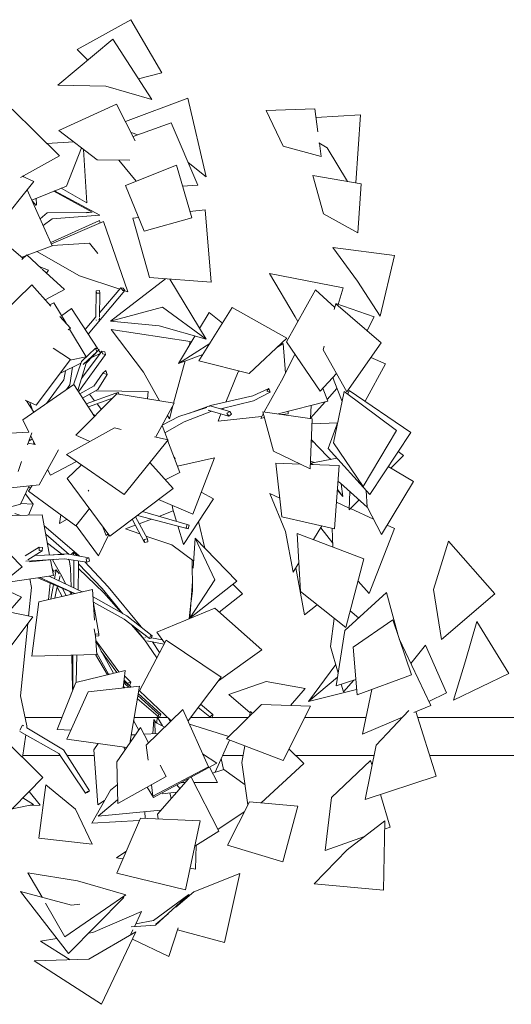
# Model space of a CAD drawing. Header units: millimetres. Extents: x -2624 to 101766, y -16 to 109490.
# Tile 80 of 151: x 64458 to 66403, y 70943 to 74844. Entities that reach past the tile are written whole.
import ezdxf

# ---------------------------------------------------------------- set-up
doc = ezdxf.new("R2010")
doc.units = ezdxf.units.MM
doc.header["$MEASUREMENT"] = 0
for name, color, linetype in [('L1', 7, 'Continuous'), ('Nouveau_VRD _ Végétation.VRD', 7, 'Continuous'), ('VRD _ Bordure.VRD', 7, 'Continuous')]:
    doc.layers.add(name, color=color, linetype=linetype)

# ---------------------------------------------------------------- blocks, each defined once
blk = doc.blocks.new('Élément de coupe_42')
at = {"layer": 'VRD _ Bordure.VRD', "color": 7, "linetype": 'Continuous', "lineweight": 15}
for p, q in [((64624.5, 72079.3), (64479.1, 72079.3)), ((65001.3, 72079.3), (64910.2, 72079.3)), ((65044, 72079.3), (65002.7, 72079.3)), ((65217, 72079.3), (65134.2, 72079.3)), ((65362.4, 72079.3), (65220.9, 72079.3)), ((65828, 72079.3), (65586.1, 72079.3)), ((65971.8, 72079.3), (65970.4, 72079.3)), ((66413.4, 72079.3), (66033.2, 72079.3)), ((64617.7, 71929.3), (64470.2, 71929.3)), ((64752.3, 71929.3), (64645.5, 71929.3)), ((65342, 71929.3), (65260.7, 71929.3)), ((65860, 71929.3), (65549.4, 71929.3)), ((66413.4, 71929.3), (66079.9, 71929.3))]:
    blk.add_line(p, q, dxfattribs=at)
blk = doc.blocks.new('Élément de coupe_1482')
at = {"layer": 'Nouveau_VRD _ Végétation.VRD', "color": 7, "linetype": 'Continuous', "lineweight": 15}
for p, q in [((64898.2, 74843.6), (64685.5, 74726.1)), ((64898.2, 74843.6), (65020.1, 74633.4)), ((64608.2, 74584.2), (64826.3, 74766)), ((64826.3, 74766), (64980.2, 74527.5)), ((64685.5, 74726.1), (64727.1, 74683.4)), ((65020.1, 74633.4), (64927.6, 74609)), ((64608.2, 74584.2), (64798, 74580.4)), ((64980.2, 74527.5), (64798, 74580.4)), ((64876.2, 74440.4), (65123.6, 74532.5)), ((65123.6, 74532.5), (65196.3, 74221.7)), ((64612.9, 74404.9), (64841.1, 74509.5)), ((64841.1, 74509.5), (64915, 74364)), ((64427.9, 74489.1), (64614.8, 74303.8)), ((65625.2, 74490.8), (65433.7, 74483.3)), ((65433.7, 74483.3), (65500.6, 74342.1)), ((65625.2, 74490.8), (65637.8, 74399.4)), ((65630, 74455.8), (65806.6, 74467)), ((65806.6, 74467), (65787.9, 74197.4)), ((65057.2, 74434.4), (64906.6, 74380.5)), ((65057.2, 74434.4), (65162.3, 74187.6)), ((64612.9, 74404.9), (64764.1, 74288.5)), ((64898.7, 74396.1), (64925.3, 74387.2)), ((64565.4, 74352.7), (64672.2, 74359.3)), ((65651.4, 74301), (65500.6, 74342.1)), ((65642, 74356.1), (65675, 74336.2)), ((65644, 74354.9), (65651.4, 74301)), ((64614.8, 74303.8), (64460.4, 74219.1)), ((64702.3, 74336.1), (64643.5, 74184.6)), ((64701.2, 74333.3), (64705.4, 74333.7)), ((64710.7, 74329.6), (64723.2, 74118.3)), ((65754.4, 74202.9), (65675, 74336.2)), ((64893.9, 74286.7), (64764.1, 74288.5)), ((64850.5, 74287.3), (64918.3, 74203.4)), ((65077.9, 74266.9), (64876.3, 74186.8)), ((65077.9, 74266.9), (65139, 74058.7)), ((65196.3, 74221.7), (65123.8, 74278)), ((64467.7, 74223.1), (64513.1, 74202.8)), ((64472.6, 74220.9), (64472.8, 74225.9)), ((65617.2, 74225.8), (65809.6, 74193.8)), ((65617.2, 74225.8), (65659.7, 74075.2)), ((64513.1, 74202.8), (64370.5, 74024.4)), ((64505.3, 74129.3), (64643.5, 74184.6)), ((64876.3, 74186.8), (64950.9, 74006.4)), ((65162.3, 74187.6), (65102.3, 74183.6)), ((65809.6, 74193.8), (65796.4, 73999.2)), ((64487, 74170.1), (64586.8, 73947.9)), ((64592.5, 74164.2), (64744.2, 74080.7)), ((64596.1, 74165.7), (64774.3, 74069.2)), ((64723.2, 74118.3), (64622.4, 74176.2)), ((64523.5, 74107.9), (64507, 74125.7)), ((64522.8, 74136.3), (64524, 74109.9)), ((64538.5, 74055.3), (64566.9, 74078.4)), ((64744.2, 74080.7), (64566.9, 74078.4)), ((64774.3, 74069.2), (64586.8, 74055.2)), ((64721.6, 74078), (64744.2, 74080.7)), ((65191.9, 74090.3), (65131.7, 74083.4)), ((65191.9, 74090.3), (65215, 73803.4)), ((65796.4, 73999.2), (65659.7, 74075.2)), ((64550.6, 74028.4), (64586.8, 74055.2)), ((64580.9, 73961), (64773.3, 74047.5)), ((64583, 73956.3), (64789.9, 74043.9)), ((64773.3, 74047.5), (64776.3, 74038.1)), ((64789.9, 74043.9), (64886.2, 73765.3)), ((64928.8, 74059.9), (64905.9, 74057.2)), ((64905.9, 74057.2), (64972, 73822.6)), ((65139, 74058.7), (64950.9, 74006.4)), ((64405.3, 73954.8), (64471, 73898)), ((64586.8, 73947.9), (64487.3, 73910.5)), ((64586.4, 73948.8), (64733.8, 73958.4)), ((64766.4, 73917.5), (64733.8, 73958.4)), ((64482.1, 73908.5), (64465.9, 73902.4)), ((64485.7, 73912), (64466, 73893.2)), ((64485.7, 73912), (64543.9, 73858.4)), ((64525.7, 73924.9), (64694.1, 73828.6)), ((65696.8, 73941.1), (65941.1, 73909.4)), ((65696.8, 73941.1), (65794.5, 73808.1)), ((65941.1, 73909.4), (65884.3, 73669.7)), ((64537.8, 73864), (64572.2, 73851.9)), ((64546.9, 73855.7), (64635.4, 73774.2)), ((64572.2, 73851.9), (64564.1, 73839.9)), ((65446.7, 73838.1), (65737.5, 73780.9)), ((65446.7, 73838.1), (65547.9, 73666.2)), ((64505.4, 73793.8), (64384, 73674.2)), ((64505.4, 73793.8), (64581.5, 73708.3)), ((64854.1, 73775.9), (64694.1, 73828.6)), ((64816.9, 73649.9), (65035.1, 73817.6)), ((65215, 73803.4), (64972, 73822.6)), ((65052.5, 73816.2), (65195.3, 73578)), ((65884.3, 73669.7), (65794.5, 73808.1)), ((64635.4, 73774.2), (64558.3, 73734.3)), ((64728.8, 73597.7), (64874.4, 73770.6)), ((64759, 73666.2), (64759.8, 73769.5)), ((64773.3, 73770.6), (64759.8, 73769.5)), ((64759.8, 73769.5), (64761.4, 73759.8)), ((64761.4, 73759.8), (64774.9, 73760.9)), ((64774.9, 73760.9), (64773.3, 73770.6)), ((64774.2, 73664.7), (64774.9, 73760.9)), ((64774.3, 73683.8), (64858.5, 73781)), ((64866.9, 73780.6), (64858.5, 73781)), ((64858.5, 73781), (64866, 73770.9)), ((64866, 73770.9), (64874.4, 73770.6)), ((64874.4, 73770.6), (64866.9, 73780.6)), ((64886.2, 73765.3), (64873.5, 73769.5)), ((65627.8, 73774), (65513.7, 73567)), ((65704.5, 73703.6), (65627.8, 73774)), ((65737.5, 73780.9), (65718.2, 73715.9)), ((64593.1, 73722.5), (64576.5, 73713.9)), ((64593.1, 73722.5), (64641.4, 73641)), ((65708.6, 73718.4), (65702.5, 73696)), ((65708.6, 73718.4), (65888.8, 73563.9)), ((65708.8, 73719.1), (65859.9, 73666.6)), ((64662.6, 73698.9), (64623.8, 73670.5)), ((64662.6, 73698.9), (64766.9, 73539.5)), ((64816.9, 73649.9), (65023.5, 73705.5)), ((65195.3, 73578), (65023.5, 73705.5)), ((65298.2, 73703.9), (65167, 73492.5)), ((65169.6, 73620.9), (65207, 73683.3)), ((65207, 73683.3), (65259.7, 73641.9)), ((65298.2, 73703.9), (65514.9, 73581.7)), ((64617.1, 73668.3), (64659.1, 73621.1)), ((64716.3, 73616.9), (64759.3, 73666.5)), ((64760.3, 73655.2), (64760.6, 73653.5)), ((64760.6, 73653.5), (64761.8, 73653.6)), ((64769.5, 73654.2), (64774.1, 73654.6)), ((64774.1, 73654.6), (64774.1, 73661.8)), ((65009.3, 73630.7), (64816.9, 73649.9)), ((65558.7, 73648.7), (65547.9, 73666.2)), ((65859.9, 73666.6), (65832.5, 73612.2)), ((64659.1, 73621.1), (64649.3, 73614.4)), ((64655, 73618), (64720.4, 73507.7)), ((64820, 73616.1), (65132.9, 73568.2)), ((64820, 73616.1), (64947.6, 73447.5)), ((65009.3, 73630.7), (65195.3, 73578)), ((65086.3, 73482.3), (65151.3, 73590.5)), ((65086.3, 73482.3), (65209.8, 73561.5)), ((65132.9, 73568.2), (65128.8, 73553)), ((65514.9, 73581.7), (65365.4, 73442)), ((65500.7, 73560.7), (65475.1, 73544.5)), ((65500.7, 73560.7), (65509, 73443)), ((65646.4, 73371.5), (65513.7, 73567)), ((65888.8, 73563.9), (65752, 73369.9)), ((64590.1, 73542.1), (64658.4, 73498.2)), ((64701.9, 73489.6), (64758.2, 73542.4)), ((64702.3, 73422.4), (64775.7, 73520.9)), ((64708.3, 73477.9), (64762.6, 73527.6)), ((64721.2, 73482.9), (64772.9, 73537.5)), ((64778.3, 73522.2), (64740.8, 73503.6)), ((64758.2, 73542.4), (64762.6, 73527.6)), ((64772.9, 73537.5), (64758.2, 73542.4)), ((64762.6, 73527.6), (64772.9, 73537.5)), ((64770.1, 73534.6), (64778.3, 73522.2)), ((64777.5, 73523.3), (64782.4, 73529.9)), ((64794.3, 73527.3), (64782.4, 73529.9)), ((64782.4, 73529.9), (64785.4, 73519.6)), ((64785.4, 73519.6), (64797.4, 73517)), ((64797.4, 73517), (64794.3, 73527.3)), ((65546.6, 73518.6), (65500.1, 73425.2)), ((65662.5, 73550.2), (65658.4, 73535.2)), ((65752, 73369.9), (65658.4, 73535.2)), ((64658.4, 73498.2), (64522.3, 73316.8)), ((64699.7, 73483.3), (64616.2, 73441.9)), ((64720.4, 73507.7), (64655.7, 73494.6)), ((64670.6, 73397.6), (64701.9, 73489.6)), ((64687.3, 73374.4), (64721.2, 73482.9)), ((64690.9, 73369), (64797.4, 73517)), ((65112.2, 73491.7), (65067, 73324.6)), ((65182.4, 73517.3), (65086.3, 73482.3)), ((65167, 73492.5), (65365.4, 73442)), ((65905.2, 73480.4), (65824.7, 73332.4)), ((65847.8, 73505.8), (65905.2, 73480.4)), ((64632, 73416.7), (64638.5, 73453)), ((64656, 73397.5), (64666.8, 73467)), ((64751.6, 73391.6), (64786.4, 73442.9)), ((64798, 73454.4), (64786.4, 73442.9)), ((64786.4, 73442.9), (64803.4, 73438.1)), ((64803.4, 73438.1), (64798, 73454.4)), ((65010.8, 73333.8), (64947.6, 73447.5)), ((65273.6, 73329), (65322.6, 73448.2)), ((65327.8, 73451.5), (65322.6, 73448.2)), ((65710.9, 73442.6), (65646.4, 73371.5)), ((64564.1, 73323.7), (64632, 73416.7)), ((64766.4, 73378.7), (64803.4, 73438.1)), ((65425.6, 73289.9), (65500.1, 73425.2)), ((65697.2, 73427.5), (65701.7, 73411.1)), ((65734, 73331.5), (65701.7, 73411.1)), ((64671.7, 73398.4), (64470.2, 73258.6)), ((64642.8, 73378.3), (64656, 73397.5)), ((64753.9, 73272.3), (64671.7, 73398.4)), ((64696, 73361.1), (64752.3, 73392.6)), ((64706.9, 73344.4), (64766.4, 73378.7)), ((64721.3, 73322.2), (64838.7, 73364.3)), ((64757.5, 73373.6), (64966, 73370.8)), ((64848.5, 73366.7), (64838.7, 73364.3)), ((64838.7, 73364.3), (64840.2, 73359)), ((64850.5, 73359.8), (64848.5, 73366.7)), ((64966, 73370.8), (64963.2, 73341.5)), ((65380.1, 73353.3), (65443.9, 73382.7)), ((65383.5, 73334.3), (65448.9, 73367.9)), ((65443.9, 73382.7), (65435.5, 73372.2)), ((65435.5, 73372.2), (65448.9, 73367.9)), ((65448.9, 73367.9), (65443.9, 73382.7)), ((65658, 73384.3), (65677.2, 73332.5)), ((65713.3, 73382.5), (65674.7, 73339.2)), ((65742.2, 73371.3), (65700.2, 73167.5)), ((65742.2, 73371.3), (65949.4, 73216.8)), ((65761.6, 73375.4), (65756.4, 73360.7)), ((66005.8, 73208.9), (65761.6, 73375.4)), ((64479.2, 73336.3), (64522.3, 73316.8)), ((64513.9, 73288.9), (64484.6, 73333.9)), ((64508.5, 73297.2), (64498.1, 73327.8)), ((64680, 73198), (64842.4, 73361.1)), ((64729.5, 73309.6), (64825.3, 73344)), ((64733.6, 73359.8), (64754.1, 73334)), ((65069.6, 73324.2), (64842.4, 73361.1)), ((64996, 73190.6), (65069.6, 73324.2)), ((65212.4, 73315.1), (65380.1, 73353.3)), ((65254, 73301.8), (65383.5, 73334.3)), ((65677.2, 73332.5), (65480.7, 73281.9)), ((65666.3, 73329.7), (65609.2, 73265.6)), ((64763.7, 73321.9), (64781.2, 73299.7)), ((65064.3, 73314.6), (65050.3, 73262.7)), ((65087.4, 73272), (65197.7, 73307)), ((65109, 73250.7), (65213.6, 73291.6)), ((65129.7, 73285.4), (65212.4, 73315.1)), ((65205.1, 73296.4), (65205.8, 73295.2)), ((65210, 73313.9), (65205.7, 73311)), ((65205.8, 73295.2), (65285, 73273.3)), ((65210, 73313.9), (65289.1, 73292)), ((65213.6, 73291.6), (65216.2, 73292.3)), ((65261.6, 73299.7), (65263.4, 73304.1)), ((65289.1, 73292), (65278.1, 73284.5)), ((65278.1, 73284.5), (65285, 73273.3)), ((65296, 73280.8), (65289.1, 73292)), ((65615.4, 73262.5), (65419.4, 73290.8)), ((65419.4, 73290.8), (65461.6, 73134.9)), ((65519.6, 73291.9), (65520.3, 73282.2)), ((65609.2, 73265.6), (65611.4, 73315.5)), ((64494.3, 73209.9), (64470.2, 73258.6)), ((64757.9, 73276.3), (64748.4, 73280.6)), ((65022, 73237.8), (65087.4, 73272)), ((65032, 73207.4), (65109, 73250.7)), ((65050.3, 73262.7), (65043, 73275.8)), ((65242.6, 73253.4), (65254.2, 73281.8)), ((65415.3, 73271.3), (65242.6, 73253.4)), ((65285, 73273.3), (65296, 73280.8)), ((65411.4, 73264.1), (65421.6, 73282.7)), ((65425.7, 73267.7), (65411.4, 73264.1)), ((65520.3, 73282.2), (65496.2, 73279.7)), ((65615.4, 73262.5), (65607, 73064.6)), ((65614.6, 73242.1), (65715.6, 73247.1)), ((65717.9, 73253.6), (65678.9, 73144.8)), ((64303.6, 73198.5), (64494.2, 73210)), ((64505.7, 73207.3), (64488.8, 73159.6)), ((64642.9, 73121.3), (64832.8, 73226.3)), ((64859.1, 73220.6), (64832.8, 73226.3)), ((65042.3, 73180.5), (65021.1, 73236.1)), ((65949.4, 73216.8), (65816.6, 72995.1)), ((66005.8, 73208.9), (65842.7, 72962.5)), ((64507.4, 73183.5), (64493.7, 73173.5)), ((64519, 73160.1), (64501.5, 73195.4)), ((64515.2, 73161.8), (64510.9, 73176.4)), ((64734.9, 73172.1), (64680, 73198)), ((65044.9, 73179.9), (64871.2, 72963.1)), ((65044.9, 73179.9), (64990.8, 73191.7)), ((65092.1, 73049.5), (65043.3, 73177.9)), ((65611.5, 73169.6), (65619.3, 73171.6)), ((65611.9, 73179.2), (65676.3, 73113.5)), ((65816.6, 72995.1), (65700.2, 73167.5)), ((64491.1, 73166), (64518.4, 73161.3)), ((64611.1, 73139.1), (64534.8, 73001.3)), ((65607, 73064.6), (65461.6, 73134.9)), ((65842.7, 72962.5), (65678.9, 73144.8)), ((65955.8, 73133.4), (65976.1, 73117.4)), ((64465.3, 73093.4), (64451.4, 73054.2)), ((64682.5, 73093.9), (64579.1, 73038.8)), ((64871.2, 72963.1), (64642.9, 73121.3)), ((65072.8, 73105.7), (65068.8, 73110.7)), ((65071.3, 73104.2), (65072.8, 73105.7)), ((65228.6, 73108.5), (65082.2, 73075.5)), ((65228.6, 73108.5), (65142.5, 72884.6)), ((65608.3, 73095), (65624.5, 73090.2)), ((65609.4, 73087.4), (65713.5, 73106.2)), ((65688.4, 73101.7), (65676.3, 73113.5)), ((65976.1, 73117.4), (65926.4, 73067.5)), ((64579.1, 73038.8), (64568, 73061.2)), ((64702.8, 73079.8), (64645, 73026.6)), ((65065.4, 72986.7), (64972.2, 73089.2)), ((65568.2, 73083.4), (65470.9, 73086.7)), ((65470.9, 73086.7), (65495.5, 72874.7)), ((65722.1, 73078.1), (65607.7, 73082)), ((65615.8, 73083.2), (65607.9, 73086)), ((65609.4, 73087.4), (65618, 73081.7)), ((65722.1, 73078.1), (65703.7, 72827.4)), ((65916.2, 73073.6), (66016.7, 73013.8)), ((64814.1, 72798.2), (64645, 73026.6)), ((65092.1, 73049.5), (65034, 73021.3)), ((65717.5, 73014.7), (65727.2, 73008.2)), ((66016.7, 73013.8), (65889.5, 72804.7)), ((64371.7, 72983.9), (64534.8, 73001.3)), ((64460.9, 72924.3), (64495.6, 72997.1)), ((64507.6, 72998.4), (64492.1, 72976.4)), ((64680.5, 72839.3), (64492.1, 72976.4)), ((64492.8, 72991.2), (64501.1, 72989)), ((64730.9, 72976), (64729.3, 72979.9)), ((65065.4, 72986.7), (64814.1, 72798.2)), ((65714.9, 72979.5), (65736, 72955.3)), ((65736, 72955.3), (65715.1, 72982.4)), ((65832.6, 72913.2), (65727.2, 73008.2)), ((65730, 73005.7), (65736, 72955.3)), ((65761.3, 72901.9), (65763.9, 72975.1)), ((65828.2, 72978.6), (65832.6, 72913.2)), ((64511.2, 72924.1), (64480.3, 72965)), ((65142.5, 72884.6), (65006.8, 72942.7)), ((65224.2, 72945.6), (65105.6, 72764.7)), ((65176, 72971.6), (65224.2, 72945.6)), ((65447.1, 72967.3), (65487, 72948.6)), ((65447.1, 72967.3), (65509.3, 72815.9)), ((65801, 72941.7), (65761.3, 72901.9)), ((64377.5, 72901.8), (64460.9, 72924.3)), ((64511.2, 72924.1), (64462.2, 72927.2)), ((64493.1, 72880.9), (64511.2, 72924.1)), ((64733.8, 72906.7), (64680.5, 72839.3)), ((64943.4, 72895.2), (65120.3, 72843.7)), ((65008.3, 72876.3), (65065.7, 72898)), ((65060.6, 72919.7), (65063.7, 72905)), ((65078.3, 72855.9), (65063.7, 72905)), ((65711.4, 72932), (65761.6, 72909.2)), ((65766.4, 72907), (65858, 72865.4)), ((65889.5, 72804.7), (65832.5, 72914.4)), ((64349, 72877.4), (64547, 72882.2)), ((64437.9, 72887.4), (64461.9, 72880.1)), ((64576.1, 72723.1), (64547, 72882.2)), ((64615.9, 72848.5), (64621, 72882.6)), ((64645.7, 72864.6), (64615.9, 72848.5)), ((64902.5, 72864.5), (64951.5, 72772.4)), ((64916.3, 72874.9), (64963.3, 72786.9)), ((64923.5, 72880.2), (65124.6, 72827.4)), ((64931.1, 72847.2), (64979.6, 72865.5)), ((65165.2, 72855.5), (65190.6, 72749.9)), ((65703.7, 72827.4), (65495.5, 72874.7)), ((64468.1, 72676.8), (64326.1, 72820.3)), ((64555, 72838.3), (64692.3, 72720.9)), ((64769.6, 72719.9), (64680.6, 72839.4)), ((64799.8, 72800.2), (64785.4, 72837.1)), ((64876.2, 72826.4), (64914.9, 72841)), ((64876.2, 72826.4), (64933.3, 72806.7)), ((65105.6, 72764.7), (65083.6, 72838.2)), ((65120.3, 72843.7), (65116.2, 72830.4)), ((65116.2, 72830.4), (65124.6, 72827.4)), ((65128.7, 72840.7), (65120.3, 72843.7)), ((65124.6, 72827.4), (65128.7, 72840.7)), ((65653.9, 72838.7), (65619.9, 72784.1)), ((65648.9, 72830.7), (65696.5, 72770.6)), ((65693.9, 72829.7), (65697.2, 72754.9)), ((65940.7, 72827.8), (65840.4, 72570)), ((65911.6, 72841), (65940.7, 72827.8)), ((64561, 72805.8), (64654.1, 72725.5)), ((64810, 72803.8), (64769.6, 72719.9)), ((64808.1, 72806.4), (64799.8, 72800.2)), ((64963.3, 72786.9), (64950.2, 72783.9)), ((64950.2, 72783.9), (64951.5, 72772.4)), ((64957.1, 72798.4), (65059.7, 72763)), ((64964.6, 72775.4), (64963.3, 72786.9)), ((65144.7, 72670.9), (65152.4, 72789.4)), ((65152.4, 72789.4), (65316.5, 72619.5)), ((65152.4, 72789.4), (65230.6, 72625.2)), ((65539.7, 72655), (65509.3, 72815.9)), ((65820, 72708.5), (65556.2, 72808.1)), ((65556.2, 72808.1), (65568.8, 72578.7)), ((66154.2, 72777.8), (66095, 72586)), ((66154.2, 72777.8), (66338.1, 72569.2)), ((64479.1, 72719.3), (64535.1, 72754.8)), ((64490.1, 72703.7), (64547.3, 72740)), ((64535.1, 72754.8), (64534.3, 72741.5)), ((64534.3, 72741.5), (64547.3, 72740)), ((64548.1, 72753.2), (64535.1, 72754.8)), ((64547.3, 72740), (64548.1, 72753.2)), ((64567.4, 72770.3), (64623.9, 72725.9)), ((64951.5, 72772.4), (64964.6, 72775.4)), ((65146.5, 72698.2), (65059.7, 72763)), ((64482.2, 72698.1), (64635.4, 72708.2)), ((64496.6, 72696.2), (64602.6, 72706)), ((64516.7, 72720.6), (64633.6, 72725.5)), ((64575.7, 72725.5), (64577, 72723.1)), ((64591, 72641.7), (64579.6, 72703.9)), ((64587.6, 72704.6), (64619.3, 72649.1)), ((64590.5, 72723.7), (64643.8, 72727.3)), ((64635.4, 72708.2), (64722.8, 72694.7)), ((64643.8, 72727.3), (64731.8, 72711.8)), ((64649.2, 72706.1), (64653.4, 72702.7)), ((64652.9, 72705.5), (64659, 72671.3)), ((64670.9, 72733.9), (64662.3, 72725.8)), ((64683.4, 72721.1), (64670.9, 72733.9)), ((64670.9, 72733.9), (64671.2, 72722.5)), ((64671.9, 72702.5), (64672.4, 72689.2)), ((64690, 72699.7), (64690.5, 72676.1)), ((64692.3, 72720.9), (64694.8, 72718.3)), ((64731.8, 72711.8), (64720.3, 72708)), ((64720.3, 72708), (64722.8, 72694.7)), ((64734.3, 72698.4), (64731.8, 72711.8)), ((65140.9, 72702.4), (65141.5, 72581.2)), ((65820, 72708.5), (65748.7, 72435.6)), ((64372, 72600.3), (64468.1, 72676.8)), ((64585.9, 72669.3), (64590.9, 72660.5)), ((64590.9, 72660.5), (64593.8, 72654.8)), ((64602.4, 72664.9), (64595.5, 72629)), ((64602.4, 72664.9), (64596.6, 72661)), ((64614, 72648.8), (64602.4, 72664.9)), ((64659, 72671.3), (64662, 72597.6)), ((64672.4, 72689.2), (64672.6, 72592.5)), ((64690.5, 72676.1), (64689.8, 72584.4)), ((64690.2, 72688.8), (64783.6, 72590.6)), ((64690.5, 72669.8), (64791.3, 72573)), ((64716, 72695.7), (64808.4, 72597.4)), ((64722.8, 72694.7), (64734.3, 72698.4)), ((65562.6, 72691.8), (65539.7, 72655)), ((65585.3, 72485.6), (65550.4, 72672.2)), ((64386, 72611.5), (64591, 72641.7)), ((64498.5, 72628.1), (64504.6, 72594.5)), ((64529.7, 72632.7), (64675.1, 72570.2)), ((64537.6, 72633.8), (64676.5, 72570.5)), ((64573.9, 72639.2), (64705.4, 72577.1)), ((64579.6, 72640), (64579.4, 72636.6)), ((64617.4, 72640.7), (64612.4, 72621)), ((64619.3, 72649.1), (64640.6, 72607.7)), ((65131.4, 72472.7), (65230.6, 72625.2)), ((64464.6, 72555.8), (64365.1, 72603.6)), ((64504.6, 72594.5), (64493, 72481.3)), ((64746.1, 72586.3), (64533.3, 72538.2)), ((64576.2, 72585.1), (64571.2, 72546.8)), ((64577.9, 72612), (64576.2, 72585.1)), ((64589.6, 72598.2), (64581, 72549)), ((64591.2, 72606.3), (64589.6, 72598.2)), ((64603.1, 72585), (64596.4, 72552.5)), ((64606.8, 72599.5), (64603.1, 72585)), ((64606, 72596.2), (64626.5, 72559.2)), ((64626.6, 72591.1), (64641.3, 72562.6)), ((64754.2, 72464.7), (64746.1, 72586.3)), ((64783.6, 72590.6), (64866.5, 72490.5)), ((64808.4, 72597.4), (64938, 72438)), ((65316.5, 72619.5), (65131.4, 72472.7)), ((65141.3, 72618.4), (65131.4, 72472.7)), ((65301.5, 72607.5), (65339.2, 72569.6)), ((65840.4, 72570), (65796.6, 72619.1)), ((66127.3, 72387.9), (66095, 72586)), ((64389.3, 72470.1), (64464.6, 72555.8)), ((64655.6, 72578.6), (64661.5, 72567.2)), ((64662.9, 72575.5), (64663.2, 72567.5)), ((64672.7, 72571.3), (64672.7, 72569.7)), ((64748.1, 72557.1), (64881.9, 72481.8)), ((64791.3, 72573), (64858.8, 72494.8)), ((65136.5, 72540.4), (65141.5, 72581.2)), ((65339.2, 72569.6), (65247.5, 72496.8)), ((65748.7, 72435.6), (65568.8, 72578.7)), ((65909, 72574), (65744.3, 72424.4)), ((65909, 72574), (65955, 72404.2)), ((66338.1, 72569.2), (66127.3, 72387.9)), ((64505.8, 72321.8), (64533.3, 72538.2)), ((64749.5, 72535.8), (64871.8, 72468.4)), ((64749.8, 72531.2), (64771.4, 72411)), ((65000.5, 72417.8), (65230.6, 72511.9)), ((65127.8, 72469.9), (65135.4, 72532.1)), ((65416.5, 72347), (65230.6, 72511.9)), ((65634.6, 72526.4), (65585.3, 72485.6)), ((64509.4, 72477.8), (64352.3, 72268.7)), ((64509.4, 72477.8), (64414, 72498.3)), ((64871.8, 72468.4), (64971.6, 72392.9)), ((64881.9, 72481.8), (64982.6, 72403.3)), ((65702.8, 72472.1), (65687.9, 72361.2)), ((65766, 72501.9), (65799, 72474.1)), ((65934.1, 72465.7), (65777.9, 72357.8)), ((66008.1, 72248.3), (65934.1, 72465.7)), ((64489.9, 72451.9), (64460.5, 72164.8)), ((64752.4, 72430.6), (64757.7, 72401.1)), ((64900, 72447.1), (64950.5, 72388.5)), ((64906.5, 72442.2), (64948.9, 72390.9)), ((66266.9, 72460), (66221.7, 72304)), ((66266.9, 72460), (66392.8, 72253.5)), ((64757.9, 72409.6), (64757.7, 72401.1)), ((64757.7, 72401.1), (64771.2, 72402.4)), ((64771.4, 72411), (64757.9, 72409.6)), ((64763.1, 72329.4), (64758.4, 72401.2)), ((64771.2, 72402.4), (64771.4, 72411)), ((64948.9, 72390.9), (65000.1, 72315.4)), ((64954, 72397.4), (64953.9, 72396)), ((64955.5, 72397.6), (64954, 72397.4)), ((64976, 72402.3), (64971.6, 72392.9)), ((64971.6, 72392.9), (64978.2, 72394)), ((64982.6, 72403.3), (64976, 72402.3)), ((64978.2, 72394), (64982.6, 72403.3)), ((64978.8, 72395.3), (65021.9, 72387.6)), ((65031.1, 72374.7), (65000.5, 72417.8)), ((65710, 72204.4), (65744.3, 72424.4)), ((65959.7, 72391.4), (65959.5, 72391.1)), ((65959.7, 72391.4), (66084.2, 72127.1)), ((64759.5, 72384.8), (64850.6, 72259.8)), ((64759.8, 72378.8), (64828.4, 72254.5)), ((65036.8, 72385.7), (64932, 72185.1)), ((64953.1, 72384.7), (64953.1, 72384)), ((64953.1, 72384), (64953.7, 72383.9)), ((64960.9, 72382.6), (65028.9, 72370.5)), ((64983, 72378.7), (65011, 72336.3)), ((65255.4, 72239.3), (65036.8, 72385.7)), ((65717.9, 72255), (65687.9, 72361.2)), ((65792.7, 72168.6), (65777.9, 72357.8)), ((66064.1, 72366.4), (66005.7, 72293.8)), ((66064.1, 72366.4), (66146.3, 72176.7)), ((64763.1, 72329.4), (64505.8, 72321.8)), ((64664.1, 72326.3), (64667, 72191.1)), ((64668.5, 72326.6), (64668.5, 72200.2)), ((64683.4, 72327.1), (64681.7, 72219.2)), ((64757.1, 72329.3), (64805.3, 72248.9)), ((64762.8, 72333.8), (64808.9, 72251.3)), ((64780, 72342.2), (64841.8, 72257.7)), ((65244.8, 72225.3), (65416.5, 72347)), ((65708.3, 72289), (65600.9, 72142.3)), ((66174.9, 72148.5), (66221.7, 72304)), ((64874.5, 72265.6), (64679.3, 72218.7)), ((64808.9, 72251.3), (64815.4, 72251.3)), ((64867.7, 72196.6), (64874.5, 72265.6)), ((64872.5, 72244.5), (64897.4, 72219.3)), ((65255.4, 72239.3), (65123.9, 72065.8)), ((65600.9, 72142.3), (65715.3, 72238.6)), ((66008.1, 72248.3), (65792.7, 72168.6)), ((66392.8, 72253.5), (66174.9, 72148.5)), ((64605.8, 72031.9), (64679.3, 72218.7)), ((64668.5, 72200.2), (64667, 72191.1)), ((64671.9, 72199.9), (64668.5, 72200.2)), ((64931.4, 72203.9), (64728.4, 72180.6)), ((64868.2, 72201.9), (64873.6, 72197.3)), ((64870, 72219.2), (64875.8, 72211.3)), ((64870.4, 72223.7), (64892.5, 72205.1)), ((64870.7, 72227.2), (64883, 72215.4)), ((64875.8, 72211.3), (64889.2, 72199.1)), ((64897.4, 72219.3), (64883, 72215.4)), ((64883, 72215.4), (64892.5, 72205.1)), ((64892.5, 72205.1), (64897.4, 72219.3)), ((64892.7, 72205.7), (64898.7, 72200.2)), ((64893, 71977.6), (64931.4, 72203.9)), ((65285.1, 72170.8), (65433, 72221.9)), ((65587, 72194.3), (65433, 72221.9)), ((65587, 72194.3), (65529, 72126.5)), ((65787.9, 72230.1), (65710, 72204.4)), ((65738.8, 72180.9), (65730.3, 72211.1)), ((65780.5, 72227.7), (65738.8, 72180.9)), ((64460.5, 72164.8), (64486.3, 72045.8)), ((64644.9, 71994.2), (64728.4, 72180.6)), ((64667, 72191.1), (64668.4, 72190.9)), ((64923, 72154.6), (65005.8, 72083)), ((64925, 72166.6), (65007.9, 72091.5)), ((64926.4, 72174.8), (65015.9, 72092.8)), ((65057.3, 72066.7), (64932, 72185.1)), ((65369.8, 72098.3), (65285.1, 72170.8)), ((65791, 72190.5), (65600.9, 72142.3)), ((65814.7, 72013.9), (65850.6, 72190)), ((66146.3, 72176.7), (66076.7, 72143)), ((65164.2, 72119), (65209.8, 72082.2)), ((65173.9, 72131.8), (65221.9, 72091.7)), ((65275.8, 71994.7), (65414.7, 72130.3)), ((65608.6, 72123.9), (65414.7, 72130.3)), ((65608.6, 72123.9), (65500.3, 71909.6)), ((66084.2, 72127.1), (66017.9, 72099.2)), ((65103.5, 72111.7), (64957.9, 71969.8)), ((65000.8, 72056.7), (65001.3, 72081.5)), ((65001.3, 72081.5), (65023.2, 72045.9)), ((65007.9, 72091.5), (65005.8, 72083)), ((65005.8, 72083), (65013.8, 72084.3)), ((65015.9, 72092.8), (65007.9, 72091.5)), ((65013.8, 72084.3), (65015.9, 72092.8)), ((65045.8, 72077.5), (65053.9, 72063.3)), ((65204.3, 71884.7), (65103.5, 72111.7)), ((65221.9, 72091.7), (65209.8, 72082.2)), ((65209.8, 72082.2), (65220.7, 72077.8)), ((65220.7, 72077.8), (65221.9, 72091.7)), ((65370.7, 72103.8), (65367.5, 72084.2)), ((65370.7, 72103.8), (65379.1, 72095.6)), ((65972.8, 72080.3), (65814.7, 72013.9)), ((65997.6, 72106.6), (65868, 71969.3)), ((66026, 72102.6), (66105.5, 71846.6)), ((64469.4, 72048.7), (64458.1, 72029.8)), ((64473.9, 72045.9), (64469.4, 72048.7)), ((64486.3, 72045.8), (64485.4, 72038.7)), ((64485.4, 72038.8), (64631.6, 71951.3)), ((64936.4, 72040.5), (64842.3, 71904.1)), ((64908.2, 72067.4), (64928.8, 72029.5)), ((64936.4, 72040.5), (64967.8, 71979.5)), ((64984.2, 72014.7), (64988, 72071.5)), ((64988, 72071.5), (64996.2, 72059)), ((64994.1, 72015.2), (64992.4, 72060.8)), ((64992.4, 72060.8), (65031.8, 72041.8)), ((65129.8, 72052.5), (65285.8, 72004.5)), ((64549.4, 71842.4), (64385.5, 72004)), ((64458.2, 72023.8), (64612.2, 71937.4)), ((64481.5, 72010.7), (64469.2, 71921.5)), ((64481.4, 72010.2), (64503.6, 71998.3)), ((64660.8, 72029.6), (64605.8, 72031.9)), ((64898.6, 72010.5), (64916.3, 72011.4)), ((64950.5, 72013.1), (65005, 72015.7)), ((64881.6, 71961.1), (64644.9, 71994.2)), ((64768.3, 71977), (64750.7, 71951.1)), ((64874.9, 71951.3), (64867.9, 71963.1)), ((64965.8, 71911.1), (64957.9, 71969.8)), ((65287.5, 71990.3), (65231.6, 71863)), ((65500.3, 71909.6), (65275.8, 71994.7)), ((65348.2, 71967.2), (65337.3, 71900.8)), ((65825.2, 71755), (65868, 71969.3)), ((64612.2, 71937.4), (64718.5, 71779.6)), ((64631.6, 71951.3), (64734.2, 71788.9)), ((64766.6, 71733.6), (64750.7, 71951.1)), ((65238.2, 71898), (65181.6, 71935.8)), ((65523.2, 71954.9), (65581.7, 71897.8)), ((64845.7, 71738.4), (64842.3, 71904.1)), ((65204.3, 71884.7), (64984.8, 71768.3)), ((65238.2, 71898), (64987.1, 71762.2)), ((65014, 71890), (65036.9, 71845.6)), ((65240.4, 71822.3), (65208.7, 71882.1)), ((65255.2, 71916.7), (65264.1, 71873.3)), ((65360.6, 71733.5), (65337.3, 71900.8)), ((65581.7, 71897.8), (65413.5, 71741.5)), ((65846.1, 71908.6), (65691.4, 71763)), ((65846.1, 71908.6), (65852, 71888.9)), ((64373, 71661.8), (64549.4, 71842.4)), ((65036.9, 71845.6), (64845.7, 71738.4)), ((65245.7, 71629.1), (65136, 71842.7)), ((65220.7, 71859.5), (65266.1, 71873.9)), ((65349.5, 71813), (65266.1, 71873.9)), ((66105.5, 71846.6), (65825.2, 71755)), ((64533.4, 71602.1), (64561.6, 71812.9)), ((64561.6, 71812.9), (64679.1, 71715.7)), ((64844.1, 71812.4), (64817.7, 71792.2)), ((64987.1, 71762.2), (64962.4, 71803.8)), ((64984.8, 71768.3), (64978.8, 71813.1)), ((65125.5, 71837), (65002.6, 71696.2)), ((65091.3, 71797.9), (65080.1, 71812.5)), ((65091.7, 71818.7), (65102.6, 71822.2)), ((65112.6, 71822.2), (65098.1, 71822.2)), ((65240.4, 71822.3), (65146.5, 71822.2)), ((64475.5, 71765), (64473.7, 71764.9)), ((64475.5, 71765), (64474.5, 71765.7)), ((64539, 71732.3), (64495.2, 71786.9)), ((64727.7, 71786.7), (64718.5, 71779.6)), ((64718.5, 71779.6), (64725, 71781.8)), ((64725, 71781.8), (64734.2, 71788.9)), ((64734.2, 71788.9), (64727.7, 71786.7)), ((64743, 71660.7), (64817.7, 71792.2)), ((65078.8, 71783.5), (65021.4, 71777.1)), ((65051.8, 71780.5), (65056.9, 71758.5)), ((65078, 71782.6), (65078.5, 71783.5)), ((65885.7, 71774.8), (65923.9, 71645.5)), ((64512.9, 71734.9), (64428.3, 71717.5)), ((64512.9, 71734.9), (64469.6, 71760.7)), ((64539, 71732.3), (64494.8, 71731.2)), ((64793.9, 71750.2), (64766.6, 71733.6)), ((64767.8, 71688.3), (64845.3, 71753.5)), ((65280.2, 71573.6), (65366.7, 71745.7)), ((65558.6, 71728.6), (65366.7, 71745.7)), ((65499, 71508.1), (65558.6, 71728.6)), ((65666, 71552), (65691.4, 71763)), ((64744.7, 71577.9), (64679.1, 71715.7)), ((65016.8, 71712.5), (64767.8, 71688.3)), ((64952.4, 71706.2), (64954.6, 71680.4)), ((65005.8, 71678.1), (65002.6, 71696.2)), ((65242.3, 71635.6), (65346.3, 71705.2)), ((64931, 71671), (64743, 71660.7)), ((64842.1, 71463.4), (64935.4, 71681.2)), ((65172.1, 71670.7), (64935.4, 71681.2)), ((65114.1, 71396.6), (65172.1, 71670.7)), ((65902.1, 71670.1), (65753.4, 71555.7)), ((65902.1, 71670.1), (65897.4, 71395)), ((65245.7, 71629.1), (65150.8, 71569.9)), ((65822.1, 71608.6), (65666, 71552)), ((65923.9, 71645.5), (65901.5, 71637.4)), ((64744.7, 71577.9), (64533.4, 71602.1)), ((65155.9, 71573.1), (65153.9, 71478.9)), ((65499, 71508.1), (65280.2, 71573.6)), ((64841.1, 71523.4), (64878.3, 71548.1)), ((65623.5, 71420.4), (65753.4, 71555.7)), ((64866.2, 71519.8), (64841.1, 71523.4)), ((64546.1, 71367.2), (64490, 71463.8)), ((64490, 71463.8), (64686.7, 71433)), ((65114.1, 71396.6), (64842.1, 71463.4)), ((65153.9, 71478.9), (65132.2, 71482)), ((65328.6, 71462.1), (65146.3, 71388.4)), ((65328.6, 71462.1), (65267.9, 71187.9)), ((64877.8, 71377.2), (64686.7, 71433)), ((65897.4, 71395), (65623.5, 71420.4)), ((64651.3, 71145.1), (64460.5, 71390.4)), ((64460.5, 71390.4), (64662.6, 71335.6)), ((64877.8, 71377.2), (64637, 71210.6)), ((64987.6, 71274.7), (65127.6, 71377.9)), ((65127.6, 71377.9), (64995.4, 71256.6)), ((65075.7, 71328.2), (65146.3, 71388.4)), ((65127.6, 71377.9), (65125.2, 71370.4)), ((64637, 71210.6), (64559.6, 71343.9)), ((64869.8, 71366), (64651.3, 71145.1)), ((64696.1, 71340.5), (64662.6, 71335.6)), ((64869.8, 71366), (64859.5, 71364.5)), ((64940.2, 71311.6), (64747.5, 71228)), ((64940.2, 71311.6), (64911.6, 71250.6)), ((64996.6, 71260.9), (65044.7, 71301.8)), ((64899.5, 71249.8), (64995.4, 71256.6)), ((64987.6, 71274.7), (64916.9, 71261.9)), ((64999.3, 71260.1), (64996.6, 71260.9)), ((64730.5, 71225.1), (64747.5, 71228)), ((64918, 71230.6), (64731.2, 71121.9)), ((64918, 71230.6), (64781.8, 70943.4)), ((64906.1, 71238.8), (64896.4, 71218)), ((65085, 71246.1), (65048.5, 71133.3)), ((65267.9, 71187.9), (65082.3, 71237.8)), ((64540.4, 71193.6), (64605.2, 71204.3)), ((64658.1, 71119.9), (64540.4, 71193.6)), ((65048.5, 71133.3), (64904.4, 71202)), ((64515.1, 71116.2), (64731.2, 71121.9)), ((64781.8, 70943.4), (64515.1, 71116.2))]:
    blk.add_line(p, q, dxfattribs=at)
blk = doc.blocks.new('Élément de coupe_1488')
at = {"layer": 'L1', "color": 7, "linetype": 'Continuous', "lineweight": 15}
blk.add_line((65002.7, 72079.3), (65002.7, 72079.3), dxfattribs=at)

msp = doc.modelspace()

# ---------------------------------------------------------------- block references
at = {"layer": 'L1', "lineweight": 0}
msp.add_blockref('Élément de coupe_1488', (0, 0), dxfattribs=at)
at = {"layer": 'Nouveau_VRD _ Végétation.VRD', "lineweight": 0}
msp.add_blockref('Élément de coupe_1482', (0, 0), dxfattribs=at)
at = {"layer": 'VRD _ Bordure.VRD', "lineweight": 0}
msp.add_blockref('Élément de coupe_42', (0, 0), dxfattribs=at)

doc.saveas('drawing.dxf')
